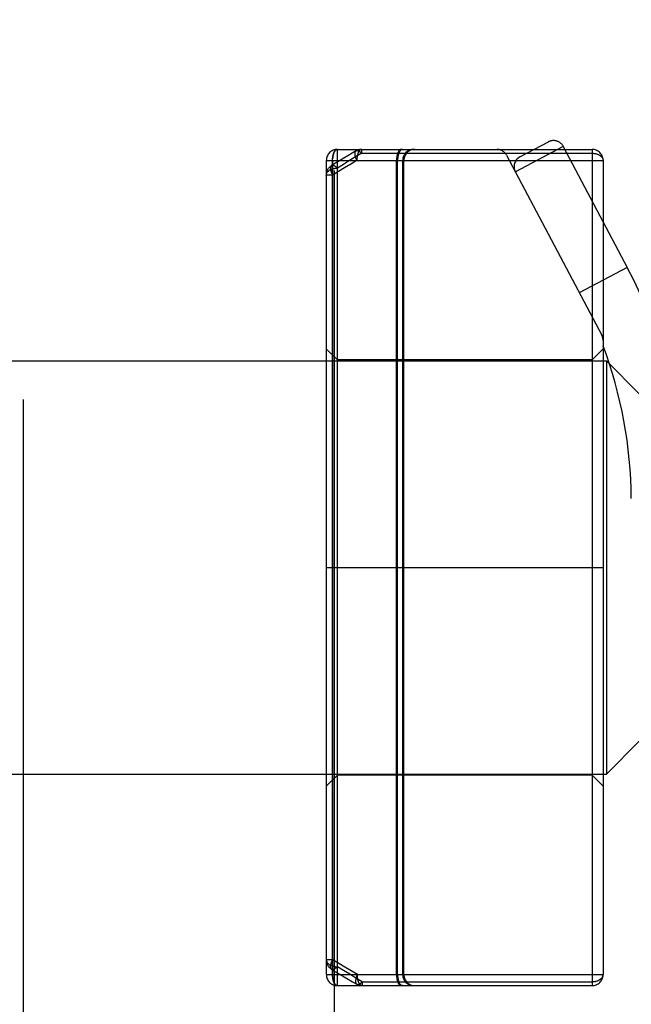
# Model space of a CAD drawing. Header units: inches. Extents: x 0 to 227, y 0 to 147.
# Tile 63 of 247: x 104.582 to 105.135, y 18.016 to 18.905. Entities that reach past the tile are written whole.
import ezdxf

# ---------------------------------------------------------------- set-up
doc = ezdxf.new("R2010")
doc.units = ezdxf.units.IN
doc.header["$LTSCALE"] = 12.466667
doc.header["$MEASUREMENT"] = 0
doc.linetypes.add('HIDDEN', pattern=[0.2, 0.1, -0.1])
doc.layers.get('0').update_dxf_attribs({"linetype": 'CONTINUOUS'})
for name, color, linetype in [('02___PRT_ALL_AXES', 7, 'CONTINUOUS'), ('DEFAULT_2', 8, 'HIDDEN'), ('DIMENSIONS', 7, 'CONTINUOUS')]:
    doc.layers.add(name, color=color, linetype=linetype)
doc.styles.get("Standard").update_dxf_attribs({"font": 'txt', "width": 0.8})
doc.dimstyles.new('DIMSTYLE_2', dxfattribs={"dimtxt": 1, "dimasz": 1.333333, "dimexe": 0.09, "dimexo": 0.07, "dimgap": 0.0375, "dimtad": 0, "dimtih": 1, "dimtoh": 1, "dimzin": 4, "dimdsep": 46, "dimtxsty": 'Standard', "dimblk": '_FILLED', "dimblk1": '_FILLED', "dimblk2": '_FILLED', "dimcen": 0.09, "dimadec": 0, "dimazin": 0, "dimtfac": 1, "dimtofl": 0, "dimtmove": 0, "dimatfit": 3, "dimldrblk": '_FILLED', "dimfxl": 0, "dimtolj": 1, "dimtzin": 4, "dimarcsym": 0})

# ---------------------------------------------------------------- blocks, each defined once
blk = doc.blocks.new('_FILLED')
at = {"color": 0, "linetype": 'ByBlock'}
blk.add_solid([(0, 0), (-1, 0.2), (-1, -0.2)], dxfattribs=at)
blk = doc.blocks.new('*D26')
at = {"layer": 'DIMENSIONS', "color": 2, "linetype": 'Continuous'}
for p, q in [((104.34779, 13.53151), (104.34779, 16.01067)), ((104.34779, 14.81067), (101.68112, 14.81067)), ((105.66029, 14.81067), (108.49034, 14.81067))]:
    blk.add_line(p, q, dxfattribs=at)
at = {"layer": 'DIMENSIONS', "color": 2, "linetype": 'Continuous', "xscale": 1.3333333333, "yscale": 1.3333333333, "zscale": 1.3333333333}
blk.add_blockref('_FILLED', (104.34779, 14.81067), dxfattribs=at)
at = {"layer": 'DIMENSIONS', "color": 2, "linetype": 'Continuous', "xscale": 1.3333333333, "yscale": 1.3333333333, "zscale": 1.3333333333, "rotation": 180}
blk.add_blockref('_FILLED', (105.66029, 14.81067), dxfattribs=at)
at = {"layer": 'DIMENSIONS', "color": 2, "linetype": 'Continuous', "insert": (108.99034, 15.31067), "char_height": 1, "width": 3.2, "attachment_point": 1, "line_spacing_factor": 0.9}
blk.add_mtext('1.31\\Ptyp.', dxfattribs=at)

msp = doc.modelspace()

# ---------------------------------------------------------------- linework, layer by layer
at = {"layer": '02___PRT_ALL_AXES', "color": 8, "linetype": 'HIDDEN'}
for p, q in [((105.09929, 18.59817), (104.86929, 18.59817)), ((105.09929, 18.22317), (104.86929, 18.22317))]:
    msp.add_line(p, q, dxfattribs=at)
at = {"layer": 'DEFAULT_2', "color": 8, "linetype": 'HIDDEN'}
for p, q in [((104.58529, 28.53567), (104.58529, 12.53567)), ((104.86654, 12.53567), (104.86654, 28.53567)), ((105.0342, 18.78139), (105.05983, 18.79496)), ((104.86929, 18.78817), (105.09929, 18.78817)), ((104.86929, 18.03317), (104.86929, 18.78817)), ((104.89128, 18.78463), (104.89128, 18.78817)), ((104.89128, 18.78463), (105.09929, 18.78463)), ((105.07334, 18.7908), (105.03004, 18.76787)), ((105.07334, 18.7908), (105.13112, 18.68166)), ((105.09929, 18.78817), (105.09929, 18.03317)), ((104.85929, 18.77817), (105.10929, 18.77817)), ((104.85929, 18.77817), (104.85929, 18.04317)), ((104.86487, 18.77817), (104.86487, 18.04317)), ((104.86492, 18.04317), (104.86492, 18.77817)), ((104.92271, 18.04317), (104.92271, 18.77817)), ((104.92366, 18.04317), (104.92366, 18.77817)), ((104.92829, 18.04317), (104.92829, 18.77817)), ((104.92929, 18.04317), (104.92929, 18.77817)), ((105.02211, 18.78285), (105.10813, 18.62037)), ((105.10929, 18.77817), (105.10929, 18.04317)), ((104.86487, 18.76497), (104.85929, 18.76497)), ((105.13112, 18.68166), (105.08782, 18.65873)), ((104.86929, 18.59817), (104.85929, 18.60817)), ((105.09929, 18.59817), (105.10929, 18.60817)), ((104.39229, 18.59717), (105.11229, 18.59717)), ((105.14229, 18.56717), (105.11229, 18.59717)), ((105.11229, 18.59717), (105.11229, 18.22417)), ((104.85929, 18.41067), (105.10929, 18.41067)), ((105.14229, 18.25417), (105.11229, 18.22417)), ((104.39229, 18.22417), (105.11229, 18.22417)), ((104.86929, 18.22317), (104.85929, 18.21317)), ((105.09929, 18.22317), (105.10929, 18.21317)), ((104.86492, 18.05642), (104.85929, 18.05642)), ((104.85929, 18.04317), (105.10929, 18.04317)), ((104.86929, 18.03317), (105.09929, 18.03317)), ((104.89168, 18.03671), (105.09929, 18.03671)), ((104.89168, 18.03671), (104.89168, 18.03317))]:
    msp.add_line(p, q, dxfattribs=at)
for points in [[(104.88624, 18.78681), (104.88259, 18.78468), (104.87878, 18.78243), (104.87501, 18.78017), (104.87126, 18.77791), (104.86754, 18.77564), (104.86403, 18.77347)], [(104.86487, 18.77817), (104.86488, 18.7787), (104.86489, 18.77922), (104.86492, 18.77974), (104.86497, 18.78025), (104.86502, 18.78076), (104.86509, 18.78126), (104.86516, 18.78176), (104.86525, 18.78224), (104.86535, 18.78271), (104.86546, 18.78317), (104.86558, 18.78362), (104.86571, 18.78405), (104.86585, 18.78447), (104.866, 18.78486), (104.86616, 18.78524), (104.86633, 18.78561), (104.86651, 18.78595), (104.86669, 18.78626), (104.86688, 18.78656), (104.86708, 18.78683), (104.86728, 18.78708), (104.86749, 18.78731), (104.86771, 18.78751), (104.86792, 18.78768), (104.86815, 18.78783), (104.86837, 18.78796)], [(104.86711, 18.78683), (104.86691, 18.78656), (104.86672, 18.78626), (104.86654, 18.78595), (104.86637, 18.78561), (104.8662, 18.78524), (104.86604, 18.78486), (104.86589, 18.78447), (104.86575, 18.78405), (104.86563, 18.78362), (104.86551, 18.78317), (104.8654, 18.78271), (104.8653, 18.78224), (104.86521, 18.78176), (104.86513, 18.78126), (104.86507, 18.78076), (104.86502, 18.78025), (104.86497, 18.77974)], [(104.86691, 18.78656), (104.86711, 18.78683), (104.86731, 18.78708), (104.86751, 18.78731), (104.86772, 18.78751), (104.86794, 18.78768), (104.86816, 18.78783), (104.86838, 18.78796), (104.86861, 18.78805)], [(104.86883, 18.78812), (104.86861, 18.78805), (104.86838, 18.78796), (104.86816, 18.78783), (104.86794, 18.78768), (104.86772, 18.78751), (104.86751, 18.78731), (104.86731, 18.78708)], [(104.86883, 18.78812), (104.86906, 18.78816), (104.86929, 18.78817)], [(104.89128, 18.78463), (104.88573, 18.78132), (104.88022, 18.77798), (104.87474, 18.77461), (104.86929, 18.7712)], [(104.88686, 18.77817), (104.88664, 18.77866), (104.88642, 18.77915), (104.88623, 18.77964), (104.88605, 18.78012), (104.88589, 18.7806), (104.88574, 18.78106), (104.88561, 18.78152), (104.8855, 18.78197), (104.88541, 18.78241), (104.88533, 18.78283), (104.88528, 18.78324), (104.88524, 18.78364), (104.88522, 18.78402), (104.88521, 18.78438), (104.88523, 18.78472), (104.88526, 18.78504), (104.88532, 18.78534), (104.88539, 18.78562), (104.88548, 18.78587), (104.88559, 18.7861), (104.88571, 18.78631), (104.88585, 18.78649), (104.88601, 18.78665), (104.88618, 18.78678), (104.88624, 18.78681)], [(104.89128, 18.78817), (104.89077, 18.78816), (104.89027, 18.78812), (104.88976, 18.78806), (104.88927, 18.78797), (104.88881, 18.78786), (104.88836, 18.78774), (104.88788, 18.78758), (104.88742, 18.7874), (104.887, 18.78721), (104.8866, 18.78701), (104.88624, 18.78681)], [(104.88624, 18.78681), (104.88637, 18.78688), (104.88658, 18.78696), (104.8868, 18.78701), (104.88703, 18.78704), (104.88728, 18.78703), (104.88754, 18.787), (104.88781, 18.78694), (104.88809, 18.78686), (104.88838, 18.78675), (104.88868, 18.78661), (104.88899, 18.78645), (104.8893, 18.78626), (104.88962, 18.78605), (104.88994, 18.78581), (104.89027, 18.78555), (104.89061, 18.78526), (104.89094, 18.78496), (104.89128, 18.78463)], [(104.89128, 18.78817), (104.89105, 18.78816), (104.89081, 18.78812), (104.89059, 18.78805), (104.89036, 18.78796), (104.89013, 18.78783), (104.88991, 18.78768), (104.88969, 18.78751), (104.88948, 18.78731), (104.88927, 18.78708), (104.88907, 18.78683), (104.88887, 18.78656), (104.88868, 18.78626), (104.8885, 18.78595), (104.88832, 18.78561), (104.88815, 18.78524), (104.88799, 18.78486), (104.88784, 18.78447), (104.8877, 18.78405), (104.88757, 18.78362), (104.88745, 18.78317), (104.88734, 18.78271), (104.88724, 18.78224), (104.88715, 18.78176), (104.88707, 18.78126), (104.88701, 18.78076), (104.88695, 18.78025), (104.88691, 18.77974), (104.88688, 18.77922), (104.88686, 18.7787), (104.88686, 18.77817)], [(104.92713, 18.78817), (104.9269, 18.78816), (104.92667, 18.78812), (104.92644, 18.78805), (104.92621, 18.78796), (104.92599, 18.78783), (104.92576, 18.78768), (104.92555, 18.78751), (104.92533, 18.78731), (104.92512, 18.78708), (104.92492, 18.78683), (104.92472, 18.78656), (104.92453, 18.78626), (104.92435, 18.78595), (104.92417, 18.78561), (104.924, 18.78524), (104.92385, 18.78486), (104.92369, 18.78447), (104.92355, 18.78405), (104.92342, 18.78362), (104.9233, 18.78317), (104.92319, 18.78271), (104.92309, 18.78224), (104.923, 18.78176), (104.92293, 18.78126), (104.92286, 18.78076), (104.92281, 18.78025), (104.92276, 18.77974), (104.92273, 18.77922), (104.92272, 18.7787), (104.92271, 18.77817)], [(104.92803, 18.78817), (104.9278, 18.78816), (104.92757, 18.78812), (104.92734, 18.78805), (104.92712, 18.78796), (104.9269, 18.78783), (104.92668, 18.78768), (104.92646, 18.78751), (104.92625, 18.78731), (104.92604, 18.78708), (104.92584, 18.78683), (104.92565, 18.78656), (104.92546, 18.78626), (104.92528, 18.78595), (104.9251, 18.78561), (104.92494, 18.78524), (104.92478, 18.78486), (104.92463, 18.78447), (104.92449, 18.78405), (104.92436, 18.78362), (104.92424, 18.78317), (104.92413, 18.78271), (104.92404, 18.78224), (104.92395, 18.78176), (104.92387, 18.78126), (104.92381, 18.78076), (104.92375, 18.78025), (104.92371, 18.77974), (104.92368, 18.77922), (104.92366, 18.7787), (104.92366, 18.77817)], [(105.09929, 18.78463), (105.09981, 18.78462), (105.10033, 18.7846), (105.10085, 18.78455), (105.10137, 18.78449), (105.10188, 18.78441), (105.10238, 18.78432), (105.10287, 18.7842), (105.10336, 18.78407), (105.10383, 18.78393), (105.10429, 18.78377), (105.10474, 18.78359), (105.10517, 18.7834), (105.10558, 18.78319), (105.10598, 18.78297), (105.10636, 18.78274), (105.10672, 18.7825), (105.10706, 18.78224), (105.10738, 18.78197), (105.10768, 18.78169), (105.10795, 18.7814), (105.1082, 18.78111), (105.10843, 18.7808), (105.10863, 18.78049), (105.1088, 18.78017), (105.10895, 18.77985), (105.10907, 18.77952), (105.10917, 18.77918), (105.10923, 18.77885), (105.10928, 18.77851), (105.10929, 18.77817)], [(104.88686, 18.77817), (104.88131, 18.77492), (104.8758, 18.77164), (104.87032, 18.76832), (104.86487, 18.76497)], [(104.86492, 18.77817), (104.86493, 18.7787), (104.86494, 18.77922), (104.86497, 18.77974)], [(104.85929, 18.76497), (104.8593, 18.76549), (104.85934, 18.766), (104.85941, 18.7665), (104.85949, 18.76698), (104.8596, 18.76746), (104.85974, 18.76794), (104.8599, 18.76842), (104.86009, 18.76889), (104.86029, 18.76934), (104.86052, 18.76977), (104.86078, 18.77022), (104.86106, 18.77065), (104.86135, 18.77105), (104.86166, 18.77144), (104.86201, 18.77183), (104.86238, 18.7722), (104.86276, 18.77255), (104.86316, 18.77288), (104.86359, 18.77319), (104.86403, 18.77347)], [(104.85929, 18.76497), (104.8593, 18.7653), (104.85934, 18.76562), (104.85941, 18.76595), (104.85951, 18.76627), (104.85963, 18.76658), (104.85978, 18.7669), (104.85995, 18.7672), (104.86015, 18.76751), (104.86038, 18.7678), (104.86063, 18.76809), (104.8609, 18.76836), (104.8612, 18.76863), (104.86152, 18.76889), (104.86186, 18.76914), (104.86222, 18.76938), (104.8626, 18.7696), (104.863, 18.76981), (104.86341, 18.77001), (104.86384, 18.77019), (104.86429, 18.77037), (104.86475, 18.77052), (104.86522, 18.77066), (104.86571, 18.77079), (104.8662, 18.77089), (104.8667, 18.77099), (104.86721, 18.77106), (104.86773, 18.77112), (104.86824, 18.77117), (104.86877, 18.77119), (104.86929, 18.7712)], [(104.86403, 18.77347), (104.86385, 18.77335), (104.8637, 18.77321), (104.86357, 18.77304), (104.86345, 18.77285), (104.86334, 18.77263), (104.86326, 18.7724), (104.86319, 18.77214), (104.86314, 18.77186), (104.8631, 18.77156), (104.86309, 18.77125), (104.86309, 18.77091), (104.86311, 18.77056), (104.86314, 18.7702), (104.8632, 18.76982), (104.86327, 18.76942), (104.86336, 18.76901), (104.86346, 18.76859), (104.86358, 18.76816), (104.86372, 18.76772), (104.86388, 18.76728), (104.86405, 18.76682), (104.86423, 18.76637), (104.86443, 18.7659), (104.86464, 18.76544), (104.86487, 18.76497)], [(104.86929, 18.7712), (104.86896, 18.77152), (104.86863, 18.77182), (104.8683, 18.7721), (104.86797, 18.77236), (104.86765, 18.7726), (104.86734, 18.77281), (104.86702, 18.77301), (104.86672, 18.77318), (104.86642, 18.77333), (104.86613, 18.77346), (104.86585, 18.77356), (104.86558, 18.77363), (104.86532, 18.77368), (104.86507, 18.77371), (104.86484, 18.77371), (104.86461, 18.77369), (104.8644, 18.77364), (104.8642, 18.77357), (104.86403, 18.77347)], [(104.85929, 18.05642), (104.8593, 18.0561), (104.85934, 18.05577), (104.85941, 18.05545), (104.85951, 18.05513), (104.85963, 18.05481), (104.85978, 18.0545), (104.85995, 18.05419), (104.86015, 18.05389), (104.86038, 18.0536), (104.86063, 18.05331), (104.8609, 18.05303), (104.8612, 18.05276), (104.86152, 18.05251), (104.86186, 18.05226), (104.86222, 18.05202), (104.8626, 18.0518), (104.863, 18.05159), (104.86341, 18.05139), (104.86384, 18.0512), (104.86429, 18.05103), (104.86475, 18.05088), (104.86522, 18.05074), (104.86571, 18.05061), (104.8662, 18.0505), (104.8667, 18.05041), (104.86721, 18.05033), (104.86773, 18.05027), (104.86824, 18.05023), (104.86877, 18.05021), (104.86929, 18.0502)], [(104.85929, 18.05642), (104.8593, 18.0559), (104.85934, 18.05539), (104.85941, 18.0549), (104.85949, 18.05442), (104.8596, 18.05394), (104.85974, 18.05346), (104.8599, 18.05297), (104.86009, 18.0525), (104.86029, 18.05206), (104.86052, 18.05162), (104.86078, 18.05118), (104.86106, 18.05075), (104.86135, 18.05034), (104.86166, 18.04995), (104.86201, 18.04957), (104.86238, 18.04919), (104.86276, 18.04885), (104.86317, 18.04852), (104.86359, 18.04821), (104.86408, 18.04789)], [(104.86408, 18.04789), (104.8639, 18.04802), (104.86375, 18.04817), (104.86361, 18.04833), (104.86349, 18.04853), (104.86339, 18.04874), (104.86331, 18.04898), (104.86324, 18.04923), (104.86319, 18.04951), (104.86316, 18.04981), (104.86314, 18.05013), (104.86314, 18.05046), (104.86316, 18.05081), (104.8632, 18.05118), (104.86325, 18.05156), (104.86332, 18.05196), (104.86341, 18.05237), (104.86352, 18.05279), (104.86364, 18.05322), (104.86378, 18.05366), (104.86393, 18.05411), (104.8641, 18.05456), (104.86429, 18.05503), (104.86448, 18.05549), (104.8647, 18.05595), (104.86492, 18.05642)], [(104.88731, 18.04317), (104.88166, 18.04644), (104.87605, 18.04973), (104.87047, 18.05306), (104.86492, 18.05643)], [(104.86929, 18.0502), (104.86896, 18.04988), (104.86863, 18.04958), (104.86831, 18.04929), (104.86798, 18.04903), (104.86767, 18.04879), (104.86735, 18.04857), (104.86704, 18.04837), (104.86674, 18.0482), (104.86644, 18.04805), (104.86616, 18.04792), (104.86588, 18.04782), (104.86561, 18.04774), (104.86535, 18.04769), (104.86511, 18.04766), (104.86487, 18.04766), (104.86465, 18.04768), (104.86444, 18.04773), (104.86424, 18.0478), (104.86408, 18.04789)], [(104.86408, 18.04789), (104.86766, 18.04571), (104.87144, 18.04344), (104.87526, 18.04117), (104.8791, 18.03891), (104.88298, 18.03665), (104.8867, 18.0345)], [(104.89168, 18.03671), (104.88603, 18.04004), (104.88042, 18.04339), (104.87484, 18.04678), (104.86929, 18.0502)], [(104.86929, 18.03317), (104.86906, 18.03319), (104.86883, 18.03323), (104.8686, 18.0333), (104.86837, 18.03339), (104.86815, 18.03351), (104.86792, 18.03366), (104.86771, 18.03384), (104.86749, 18.03404), (104.86728, 18.03426), (104.86708, 18.03451), (104.86688, 18.03479), (104.86669, 18.03508), (104.86651, 18.0354), (104.86633, 18.03574), (104.86616, 18.0361), (104.866, 18.03648), (104.86585, 18.03688), (104.86571, 18.0373), (104.86558, 18.03773), (104.86546, 18.03817), (104.86535, 18.03863), (104.86525, 18.03911), (104.86516, 18.03959), (104.86509, 18.04008), (104.86502, 18.04059), (104.86497, 18.04109), (104.86492, 18.04161), (104.86489, 18.04213), (104.86488, 18.04265), (104.86487, 18.04317)], [(104.86492, 18.04317), (104.86493, 18.04265), (104.86494, 18.04213), (104.86497, 18.04161), (104.86502, 18.04109), (104.86507, 18.04059), (104.86513, 18.04008), (104.86521, 18.03959), (104.8653, 18.03911), (104.8654, 18.03863), (104.86551, 18.03817), (104.86563, 18.03773), (104.86575, 18.0373), (104.86589, 18.03688), (104.86604, 18.03648), (104.8662, 18.0361), (104.86637, 18.03574), (104.86654, 18.0354), (104.86672, 18.03508), (104.86691, 18.03479), (104.86711, 18.03451), (104.86731, 18.03426), (104.86751, 18.03404), (104.86772, 18.03384), (104.86794, 18.03366), (104.86816, 18.03351), (104.86838, 18.03339)], [(104.88731, 18.04317), (104.88709, 18.04268), (104.88688, 18.04219), (104.88668, 18.0417), (104.88651, 18.04122), (104.88635, 18.04074), (104.8862, 18.04027), (104.88607, 18.03981), (104.88596, 18.03936), (104.88587, 18.03892), (104.88579, 18.0385), (104.88573, 18.03809), (104.88569, 18.03769), (104.88567, 18.03731), (104.88567, 18.03695), (104.88568, 18.03661), (104.88572, 18.03629), (104.88577, 18.03599), (104.88584, 18.03571), (104.88593, 18.03545), (104.88603, 18.03522), (104.88616, 18.03501), (104.8863, 18.03483), (104.88645, 18.03467), (104.88663, 18.03454), (104.8867, 18.0345)], [(104.89168, 18.03317), (104.89145, 18.03319), (104.89122, 18.03323), (104.89099, 18.0333), (104.89077, 18.03339), (104.89055, 18.03351), (104.89033, 18.03366), (104.89011, 18.03384), (104.8899, 18.03404), (104.88969, 18.03426), (104.88949, 18.03451), (104.8893, 18.03479), (104.88911, 18.03508), (104.88893, 18.0354), (104.88875, 18.03574), (104.88859, 18.0361), (104.88843, 18.03648), (104.88828, 18.03688), (104.88814, 18.0373), (104.88801, 18.03773), (104.88789, 18.03817), (104.88778, 18.03863), (104.88769, 18.03911), (104.8876, 18.03959), (104.88752, 18.04008), (104.88746, 18.04059), (104.8874, 18.04109), (104.88736, 18.04161), (104.88733, 18.04213), (104.88731, 18.04265), (104.88731, 18.04317)], [(104.92271, 18.04317), (104.92272, 18.04265), (104.92273, 18.04213), (104.92276, 18.04161), (104.92281, 18.04109), (104.92286, 18.04059), (104.92293, 18.04008), (104.923, 18.03959), (104.92309, 18.03911), (104.92319, 18.03863), (104.9233, 18.03817), (104.92342, 18.03773), (104.92355, 18.0373), (104.92369, 18.03688), (104.92385, 18.03648)], [(104.92366, 18.04317), (104.92366, 18.04265), (104.92368, 18.04213), (104.92371, 18.04161), (104.92375, 18.04109), (104.92381, 18.04059), (104.92387, 18.04008), (104.92395, 18.03959), (104.92404, 18.03911), (104.92413, 18.03863), (104.92424, 18.03817), (104.92436, 18.03773), (104.92449, 18.0373), (104.92463, 18.03688), (104.92478, 18.03648)], [(105.09929, 18.03671), (105.09981, 18.03672), (105.10033, 18.03675), (105.10085, 18.03679), (105.10137, 18.03686), (105.10188, 18.03693), (105.10238, 18.03703), (105.10287, 18.03714), (105.10336, 18.03727), (105.10383, 18.03742), (105.10429, 18.03758), (105.10474, 18.03776), (105.10517, 18.03795), (105.10558, 18.03815), (105.10598, 18.03837), (105.10636, 18.03861), (105.10672, 18.03885), (105.10706, 18.03911), (105.10738, 18.03938), (105.10768, 18.03966), (105.10795, 18.03994), (105.1082, 18.04024), (105.10843, 18.04055), (105.10863, 18.04086), (105.1088, 18.04118), (105.10895, 18.0415), (105.10907, 18.04183), (105.10917, 18.04216), (105.10923, 18.0425), (105.10928, 18.04284), (105.10929, 18.04317)], [(104.866, 18.03648), (104.86616, 18.0361), (104.86633, 18.03574), (104.86651, 18.0354), (104.86669, 18.03508), (104.86688, 18.03479), (104.86708, 18.03451), (104.86728, 18.03426), (104.86749, 18.03404), (104.86771, 18.03384), (104.86792, 18.03366), (104.86815, 18.03351), (104.86837, 18.03339), (104.8686, 18.0333)], [(104.8867, 18.0345), (104.88682, 18.03444), (104.88702, 18.03436), (104.88724, 18.03431), (104.88747, 18.03429), (104.88771, 18.03429), (104.88797, 18.03433), (104.88824, 18.03438), (104.88851, 18.03447), (104.8888, 18.03458), (104.8891, 18.03472), (104.8894, 18.03489), (104.88971, 18.03508), (104.89003, 18.03529), (104.89036, 18.03553), (104.89068, 18.03579), (104.89101, 18.03608), (104.89134, 18.03639), (104.89168, 18.03671)], [(104.89168, 18.03317), (104.89117, 18.03319), (104.89067, 18.03322), (104.89016, 18.03329), (104.88966, 18.03338), (104.8892, 18.03349), (104.88875, 18.03361), (104.88827, 18.03377), (104.8878, 18.03395), (104.88738, 18.03414), (104.88698, 18.03435), (104.8867, 18.0345)], [(104.92713, 18.03317), (104.9269, 18.03319), (104.92667, 18.03323), (104.92644, 18.0333), (104.92621, 18.03339), (104.92599, 18.03351), (104.92576, 18.03366), (104.92555, 18.03384), (104.92533, 18.03404), (104.92512, 18.03426), (104.92492, 18.03451), (104.92472, 18.03479), (104.92453, 18.03508), (104.92435, 18.0354), (104.92417, 18.03574), (104.924, 18.0361), (104.92385, 18.03648)], [(104.92803, 18.03317), (104.9278, 18.03319), (104.92757, 18.03323), (104.92734, 18.0333), (104.92712, 18.03339), (104.9269, 18.03351), (104.92668, 18.03366), (104.92646, 18.03384), (104.92625, 18.03404), (104.92604, 18.03426), (104.92584, 18.03451), (104.92565, 18.03479), (104.92546, 18.03508), (104.92528, 18.0354), (104.9251, 18.03574), (104.92494, 18.0361), (104.92478, 18.03648)]]:
    msp.add_lwpolyline(points, dxfattribs=at)
for centre, radius, start, end in [((105.06451, 18.78612), 0.01, 27.89727, 117.89727), ((104.86929, 18.77817), 0.01, 90, 180), ((104.93829, 18.77817), 0.01, 90, 180), ((104.93929, 18.77817), 0.01, 90, 180), ((105.01327, 18.77817), 0.01, 27.89727, 90), ((105.09929, 18.77817), 0.01, 0, 90), ((105.03888, 18.77255), 0.01, 117.89727, 207.89727), ((104.7305, 18.46956), 0.4533, 0.44342, 27.89727), ((105.09929, 18.61569), 0.01, 0, 27.89727), ((104.7305, 18.46956), 0.4043, 0.46955, 20.4636), ((104.86929, 18.04317), 0.01, 180, 270), ((104.93829, 18.04317), 0.01, 180, 270), ((104.93929, 18.04317), 0.01, 180, 270), ((105.09929, 18.04317), 0.01, 270, 360)]:
    msp.add_arc(centre, radius, start, end, dxfattribs=at)

# ---------------------------------------------------------------- dimensions: what is measured, and where the dimension line sits
at = {"layer": 'DIMENSIONS', "color": 2, "linetype": 'Continuous'}
dim = msp.add_linear_dim(base=(104.34779, 14.81067), p1=(105.66029, 29.68567), p2=(104.34779, 13.46151), angle=180, text='<>\\Ptyp.', dimstyle='DIMSTYLE_2', dxfattribs=at)
dim.commit()
dim.dimension.update_dxf_attribs({"geometry": '*D26', "text_midpoint": (110.59034, 14.06067), "dimtype": 160})

doc.saveas('drawing.dxf')
